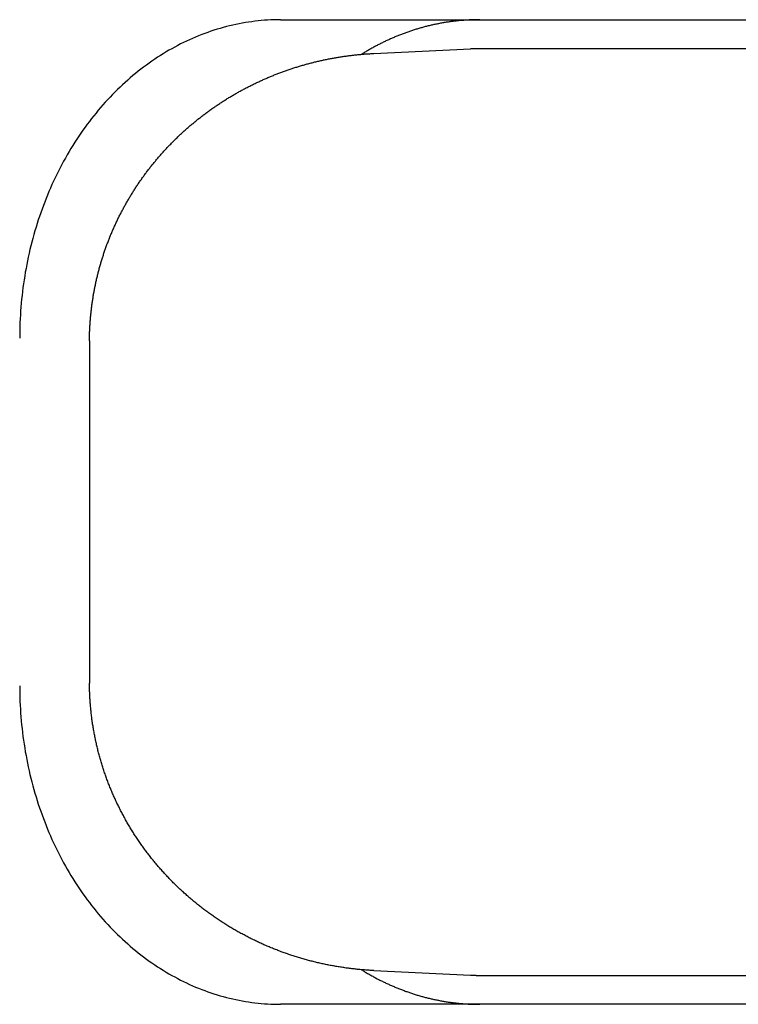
# Model space of a CAD drawing. Extents: x 668 to 3164, y 1007 to 2724.
# Tile 84 of 152: x 2932 to 2945, y 1742 to 1759. Entities that reach past the tile are written whole.
import ezdxf

# ---------------------------------------------------------------- set-up
doc = ezdxf.new("R2010")
doc.units = 0
doc.layers.add('KF_GRAVIS_12_REAR', color=7, linetype='CONTINUOUS')

# ---------------------------------------------------------------- blocks, each defined once
blk = doc.blocks.new('KF_GRAVIS_12_REAR')
at = {"layer": 'KF_GRAVIS_12_REAR'}
for p, q in [((-84.81659, -494.5), (-72.23925, -494.5)), ((-83.20442, -495.08292), (-81.53559, -495.00377)), ((-57.89272, -495), (-81.37654, -495)), ((-88.11628, -500.10799), (-88.11628, -505.89201)), ((-83.20442, -510.91708), (-81.53559, -510.99623)), ((-81.37654, -511), (-57.89272, -511)), ((-68.85672, -511.5), (-84.81659, -511.5))]:
    blk.add_line(p, q, dxfattribs=at)
for points in [[(-84.8166, -494.5, 0), (-84.8719, -494.5, 0), (-84.9272, -494.502, 0), (-84.9824, -494.504, 0), (-85.0377, -494.507, 0), (-85.0929, -494.51, 0), (-85.148, -494.515, 0), (-85.2031, -494.52, 0), (-85.2582, -494.526, 0), (-85.3132, -494.534, 0), (-85.3681, -494.541, 0), (-85.4229, -494.55, 0), (-85.4777, -494.56, 0), (-85.5323, -494.57, 0), (-85.5868, -494.581, 0), (-85.6412, -494.593, 0), (-85.6955, -494.606, 0), (-85.7497, -494.619, 0), (-85.8037, -494.634, 0), (-85.8576, -494.649, 0), (-85.9113, -494.665, 0), (-85.9648, -494.682, 0), (-86.0182, -494.699, 0), (-86.0714, -494.718, 0), (-86.1244, -494.737, 0), (-86.1772, -494.757, 0), (-86.2298, -494.778, 0), (-86.2822, -494.799, 0), (-86.3344, -494.822, 0), (-86.3863, -494.845, 0), (-86.438, -494.869, 0), (-86.4895, -494.893, 0), (-86.5407, -494.919, 0), (-86.5917, -494.945, 0), (-86.6423, -494.972, 0), (-86.6927, -495, 0), (-86.7429, -495.028, 0), (-86.7927, -495.057, 0), (-86.8422, -495.087, 0), (-86.8915, -495.118, 0), (-86.9404, -495.149, 0), (-86.989, -495.182, 0), (-87.0373, -495.215, 0), (-87.0852, -495.248, 0), (-87.1328, -495.282, 0), (-87.18, -495.318, 0), (-87.2269, -495.353, 0), (-87.2735, -495.39, 0), (-87.3196, -495.427, 0), (-87.3654, -495.465, 0), (-87.4108, -495.503, 0), (-87.4558, -495.542, 0), (-87.5004, -495.582, 0), (-87.5446, -495.623, 0), (-87.5884, -495.664, 0), (-87.6318, -495.706, 0), (-87.6747, -495.748, 0), (-87.7173, -495.792, 0), (-87.7594, -495.835, 0), (-87.801, -495.88, 0), (-87.8422, -495.925, 0), (-87.8829, -495.97, 0), (-87.9232, -496.017, 0), (-87.963, -496.063, 0), (-88.0023, -496.111, 0), (-88.0412, -496.159, 0), (-88.0796, -496.208, 0), (-88.1174, -496.257, 0), (-88.1548, -496.306, 0), (-88.1917, -496.357, 0), (-88.2281, -496.408, 0), (-88.2639, -496.459, 0), (-88.2993, -496.511, 0), (-88.3341, -496.563, 0), (-88.3684, -496.616, 0), (-88.4021, -496.67, 0), (-88.4353, -496.724, 0), (-88.468, -496.778, 0), (-88.5001, -496.833, 0), (-88.5316, -496.888, 0), (-88.5626, -496.944, 0), (-88.5931, -497.001, 0), (-88.6229, -497.058, 0), (-88.6522, -497.115, 0), (-88.6809, -497.172, 0), (-88.7091, -497.231, 0), (-88.7366, -497.289, 0), (-88.7636, -497.348, 0), (-88.7899, -497.407, 0), (-88.8157, -497.467, 0), (-88.8409, -497.527, 0), (-88.8654, -497.588, 0), (-88.8894, -497.648, 0), (-88.9127, -497.71, 0), (-88.9354, -497.771, 0), (-88.9575, -497.833, 0), (-88.979, -497.895, 0), (-88.9998, -497.958, 0), (-89.02, -498.021, 0), (-89.0396, -498.084, 0), (-89.0586, -498.147, 0), (-89.0769, -498.211, 0), (-89.0945, -498.275, 0), (-89.1116, -498.339, 0), (-89.1279, -498.403, 0), (-89.1437, -498.468, 0), (-89.1587, -498.533, 0), (-89.1731, -498.598, 0), (-89.1869, -498.664, 0), (-89.2, -498.729, 0), (-89.2125, -498.795, 0), (-89.2242, -498.861, 0), (-89.2354, -498.927, 0), (-89.2458, -498.993, 0), (-89.2556, -499.06, 0), (-89.2647, -499.126, 0), (-89.2732, -499.193, 0), (-89.2809, -499.26, 0), (-89.288, -499.327, 0), (-89.2945, -499.394, 0), (-89.3002, -499.461, 0), (-89.3053, -499.528, 0), (-89.3097, -499.595, 0), (-89.3135, -499.663, 0), (-89.3165, -499.73, 0), (-89.3189, -499.798, 0), (-89.3206, -499.865, 0), (-89.3216, -499.933, 0), (-89.3219, -500, 0)], [(-81.3751, -494.5, 0), (-81.3917, -494.5, 0), (-81.4082, -494.5, 0), (-81.4248, -494.5, 0), (-81.4414, -494.501, 0), (-81.4579, -494.501, 0), (-81.4745, -494.501, 0), (-81.491, -494.502, 0), (-81.5076, -494.502, 0), (-81.5241, -494.503, 0), (-81.5407, -494.504, 0), (-81.5572, -494.504, 0), (-81.5737, -494.505, 0), (-81.5903, -494.506, 0), (-81.6068, -494.507, 0), (-81.6233, -494.508, 0), (-81.6399, -494.51, 0), (-81.6564, -494.511, 0), (-81.6729, -494.512, 0), (-81.6894, -494.513, 0), (-81.7059, -494.515, 0), (-81.7225, -494.516, 0), (-81.739, -494.518, 0), (-81.7555, -494.52, 0), (-81.772, -494.521, 0), (-81.7884, -494.523, 0), (-81.8049, -494.525, 0), (-81.8214, -494.527, 0), (-81.8379, -494.529, 0), (-81.8543, -494.531, 0), (-81.8708, -494.533, 0), (-81.8872, -494.536, 0), (-81.9037, -494.538, 0), (-81.9201, -494.54, 0), (-81.9366, -494.543, 0), (-81.953, -494.545, 0), (-81.9694, -494.548, 0), (-81.9858, -494.551, 0), (-82.0022, -494.554, 0), (-82.0186, -494.556, 0), (-82.035, -494.559, 0), (-82.0513, -494.562, 0), (-82.0677, -494.565, 0), (-82.0841, -494.569, 0), (-82.1004, -494.572, 0), (-82.1167, -494.575, 0), (-82.1331, -494.578, 0), (-82.1494, -494.582, 0), (-82.1657, -494.585, 0), (-82.182, -494.589, 0), (-82.1983, -494.593, 0), (-82.2145, -494.596, 0), (-82.2308, -494.6, 0), (-82.247, -494.604, 0), (-82.2633, -494.608, 0), (-82.2795, -494.612, 0), (-82.2957, -494.616, 0), (-82.3119, -494.62, 0), (-82.3281, -494.624, 0), (-82.3443, -494.629, 0), (-82.3604, -494.633, 0), (-82.3766, -494.638, 0), (-82.3927, -494.642, 0), (-82.4088, -494.647, 0), (-82.4249, -494.651, 0), (-82.441, -494.656, 0), (-82.4571, -494.661, 0), (-82.4732, -494.666, 0), (-82.4892, -494.671, 0), (-82.5053, -494.676, 0), (-82.5213, -494.681, 0), (-82.5373, -494.686, 0), (-82.5533, -494.691, 0), (-82.5692, -494.697, 0), (-82.5852, -494.702, 0), (-82.6011, -494.708, 0), (-82.6171, -494.713, 0), (-82.633, -494.719, 0), (-82.6489, -494.724, 0), (-82.6647, -494.73, 0), (-82.6806, -494.736, 0), (-82.6964, -494.742, 0), (-82.7122, -494.748, 0), (-82.728, -494.754, 0), (-82.7438, -494.76, 0), (-82.7596, -494.766, 0), (-82.7753, -494.772, 0), (-82.791, -494.779, 0), (-82.8068, -494.785, 0), (-82.8224, -494.792, 0), (-82.8381, -494.798, 0), (-82.8538, -494.805, 0), (-82.8694, -494.811, 0), (-82.885, -494.818, 0), (-82.9006, -494.825, 0), (-82.9162, -494.832, 0), (-82.9317, -494.839, 0), (-82.9472, -494.846, 0), (-82.9627, -494.853, 0), (-82.9782, -494.86, 0), (-82.9937, -494.867, 0), (-83.0091, -494.874, 0), (-83.0245, -494.882, 0), (-83.0399, -494.889, 0), (-83.0553, -494.897, 0), (-83.0706, -494.904, 0), (-83.086, -494.912, 0), (-83.1013, -494.92, 0), (-83.1166, -494.927, 0), (-83.1318, -494.935, 0), (-83.147, -494.943, 0), (-83.1623, -494.951, 0), (-83.1774, -494.959, 0), (-83.1926, -494.967, 0), (-83.2077, -494.976, 0), (-83.2229, -494.984, 0), (-83.2379, -494.992, 0), (-83.253, -495.001, 0), (-83.268, -495.009, 0), (-83.283, -495.018, 0), (-83.298, -495.026, 0), (-83.313, -495.035, 0), (-83.3279, -495.043, 0), (-83.3428, -495.052, 0), (-83.3577, -495.061, 0), (-83.3726, -495.07, 0), (-83.3874, -495.079, 0), (-83.4022, -495.088, 0), (-83.417, -495.097, 0)], [(-81.3765, -495, 0), (-81.3778, -495, 0), (-81.379, -495, 0), (-81.3803, -495, 0), (-81.3815, -495, 0), (-81.3828, -495, 0), (-81.384, -495, 0), (-81.3852, -495, 0), (-81.3865, -495, 0), (-81.3877, -495, 0), (-81.389, -495, 0), (-81.3902, -495, 0), (-81.3915, -495, 0), (-81.3927, -495, 0), (-81.3939, -495, 0), (-81.3952, -495, 0), (-81.3964, -495, 0), (-81.3977, -495, 0), (-81.3989, -495, 0), (-81.4002, -495, 0), (-81.4014, -495, 0), (-81.4026, -495, 0), (-81.4039, -495, 0), (-81.4051, -495, 0), (-81.4064, -495, 0), (-81.4076, -495, 0), (-81.4089, -495, 0), (-81.4101, -495, 0), (-81.4113, -495, 0), (-81.4126, -495, 0), (-81.4138, -495, 0), (-81.4151, -495, 0), (-81.4163, -495, 0), (-81.4176, -495, 0), (-81.4188, -495, 0), (-81.42, -495, 0), (-81.4213, -495, 0), (-81.4225, -495, 0), (-81.4238, -495, 0), (-81.425, -495, 0), (-81.4263, -495, 0), (-81.4275, -495, 0), (-81.4287, -495, 0), (-81.43, -495, 0), (-81.4312, -495, 0), (-81.4325, -495, 0), (-81.4337, -495, 0), (-81.435, -495.001, 0), (-81.4362, -495.001, 0), (-81.4374, -495.001, 0), (-81.4387, -495.001, 0), (-81.4399, -495.001, 0), (-81.4412, -495.001, 0), (-81.4424, -495.001, 0), (-81.4437, -495.001, 0), (-81.4449, -495.001, 0), (-81.4461, -495.001, 0), (-81.4474, -495.001, 0), (-81.4486, -495.001, 0), (-81.4499, -495.001, 0), (-81.4511, -495.001, 0), (-81.4524, -495.001, 0), (-81.4536, -495.001, 0), (-81.4548, -495.001, 0), (-81.4561, -495.001, 0), (-81.4573, -495.001, 0), (-81.4586, -495.001, 0), (-81.4598, -495.001, 0), (-81.461, -495.001, 0), (-81.4623, -495.001, 0), (-81.4635, -495.001, 0), (-81.4648, -495.001, 0), (-81.466, -495.001, 0), (-81.4673, -495.001, 0), (-81.4685, -495.001, 0), (-81.4697, -495.001, 0), (-81.471, -495.001, 0), (-81.4722, -495.001, 0), (-81.4735, -495.001, 0), (-81.4747, -495.001, 0), (-81.476, -495.001, 0), (-81.4772, -495.002, 0), (-81.4784, -495.002, 0), (-81.4797, -495.002, 0), (-81.4809, -495.002, 0), (-81.4822, -495.002, 0), (-81.4834, -495.002, 0), (-81.4847, -495.002, 0), (-81.4859, -495.002, 0), (-81.4871, -495.002, 0), (-81.4884, -495.002, 0), (-81.4896, -495.002, 0), (-81.4909, -495.002, 0), (-81.4921, -495.002, 0), (-81.4934, -495.002, 0), (-81.4946, -495.002, 0), (-81.4958, -495.002, 0), (-81.4971, -495.002, 0), (-81.4983, -495.002, 0), (-81.4996, -495.002, 0), (-81.5008, -495.002, 0), (-81.5021, -495.002, 0), (-81.5033, -495.002, 0), (-81.5045, -495.002, 0), (-81.5058, -495.002, 0), (-81.507, -495.003, 0), (-81.5083, -495.003, 0), (-81.5095, -495.003, 0), (-81.5107, -495.003, 0), (-81.512, -495.003, 0), (-81.5132, -495.003, 0), (-81.5145, -495.003, 0), (-81.5157, -495.003, 0), (-81.517, -495.003, 0), (-81.5182, -495.003, 0), (-81.5194, -495.003, 0), (-81.5207, -495.003, 0), (-81.5219, -495.003, 0), (-81.5232, -495.003, 0), (-81.5244, -495.003, 0), (-81.5257, -495.003, 0), (-81.5269, -495.003, 0), (-81.5281, -495.003, 0), (-81.5294, -495.003, 0), (-81.5306, -495.004, 0), (-81.5319, -495.004, 0), (-81.5331, -495.004, 0), (-81.5343, -495.004, 0), (-81.5356, -495.004, 0)], [(-88.1161, -500.044, 0), (-88.116, -500.027, 0), (-88.1158, -500.009, 0), (-88.1156, -499.992, 0), (-88.1153, -499.975, 0), (-88.1149, -499.958, 0), (-88.1145, -499.94, 0), (-88.114, -499.923, 0), (-88.1135, -499.906, 0), (-88.1128, -499.888, 0), (-88.1122, -499.871, 0), (-88.1114, -499.854, 0), (-88.1106, -499.836, 0), (-88.1098, -499.819, 0), (-88.1088, -499.802, 0), (-88.1078, -499.785, 0), (-88.1068, -499.767, 0), (-88.1057, -499.75, 0), (-88.1045, -499.733, 0), (-88.1033, -499.715, 0), (-88.102, -499.698, 0), (-88.1006, -499.681, 0), (-88.0992, -499.664, 0), (-88.0977, -499.646, 0), (-88.0962, -499.629, 0), (-88.0946, -499.612, 0), (-88.0929, -499.595, 0), (-88.0912, -499.577, 0), (-88.0894, -499.56, 0), (-88.0875, -499.543, 0), (-88.0856, -499.526, 0), (-88.0836, -499.509, 0), (-88.0816, -499.491, 0), (-88.0795, -499.474, 0), (-88.0773, -499.457, 0), (-88.0751, -499.44, 0), (-88.0728, -499.423, 0), (-88.0705, -499.405, 0), (-88.0681, -499.388, 0), (-88.0656, -499.371, 0), (-88.0631, -499.354, 0), (-88.0605, -499.337, 0), (-88.0578, -499.32, 0), (-88.0551, -499.303, 0), (-88.0524, -499.286, 0), (-88.0495, -499.269, 0), (-88.0466, -499.251, 0), (-88.0437, -499.234, 0), (-88.0407, -499.217, 0), (-88.0376, -499.2, 0), (-88.0345, -499.183, 0), (-88.0313, -499.166, 0), (-88.028, -499.149, 0), (-88.0247, -499.132, 0), (-88.0213, -499.115, 0), (-88.0179, -499.098, 0), (-88.0144, -499.081, 0), (-88.0108, -499.064, 0), (-88.0072, -499.047, 0), (-88.0036, -499.031, 0), (-87.9998, -499.014, 0), (-87.996, -498.997, 0), (-87.9922, -498.98, 0), (-87.9882, -498.963, 0), (-87.9843, -498.946, 0), (-87.9802, -498.929, 0), (-87.9761, -498.913, 0), (-87.972, -498.896, 0), (-87.9678, -498.879, 0), (-87.9635, -498.862, 0), (-87.9592, -498.845, 0), (-87.9548, -498.829, 0), (-87.9503, -498.812, 0), (-87.9458, -498.795, 0), (-87.9412, -498.779, 0), (-87.9366, -498.762, 0), (-87.9319, -498.745, 0), (-87.9271, -498.729, 0), (-87.9223, -498.712, 0), (-87.9175, -498.695, 0), (-87.9125, -498.679, 0), (-87.9075, -498.662, 0), (-87.9025, -498.646, 0), (-87.8974, -498.629, 0), (-87.8922, -498.613, 0), (-87.887, -498.596, 0), (-87.8817, -498.58, 0), (-87.8764, -498.563, 0), (-87.871, -498.547, 0), (-87.8655, -498.53, 0), (-87.86, -498.514, 0), (-87.8544, -498.498, 0), (-87.8488, -498.481, 0), (-87.8431, -498.465, 0), (-87.8373, -498.449, 0), (-87.8315, -498.432, 0), (-87.8257, -498.416, 0), (-87.8197, -498.4, 0), (-87.8138, -498.383, 0), (-87.8077, -498.367, 0), (-87.8016, -498.351, 0), (-87.7955, -498.335, 0), (-87.7893, -498.319, 0), (-87.783, -498.303, 0), (-87.7767, -498.287, 0), (-87.7703, -498.27, 0), (-87.7638, -498.254, 0), (-87.7573, -498.238, 0), (-87.7508, -498.222, 0), (-87.7442, -498.206, 0), (-87.7375, -498.19, 0), (-87.7308, -498.175, 0), (-87.724, -498.159, 0), (-87.7172, -498.143, 0), (-87.7103, -498.127, 0), (-87.7034, -498.111, 0), (-87.6964, -498.095, 0), (-87.6893, -498.079, 0), (-87.6822, -498.064, 0), (-87.675, -498.048, 0), (-87.6678, -498.032, 0), (-87.6605, -498.017, 0), (-87.6532, -498.001, 0), (-87.6458, -497.985, 0), (-87.6384, -497.97, 0), (-87.6309, -497.954, 0), (-87.6233, -497.939, 0), (-87.6157, -497.923, 0), (-87.6081, -497.908, 0), (-87.6004, -497.892, 0), (-87.5926, -497.877, 0), (-87.5848, -497.861, 0), (-87.5769, -497.846, 0), (-87.569, -497.831, 0), (-87.561, -497.815, 0), (-87.553, -497.8, 0), (-87.5449, -497.785, 0), (-87.5368, -497.769, 0), (-87.5286, -497.754, 0), (-87.5203, -497.739, 0), (-87.512, -497.724, 0), (-87.5037, -497.709, 0), (-87.4953, -497.694, 0), (-87.4868, -497.679, 0), (-87.4783, -497.664, 0), (-87.4698, -497.649, 0), (-87.4611, -497.634, 0), (-87.4525, -497.619, 0), (-87.4438, -497.604, 0), (-87.435, -497.589, 0), (-87.4262, -497.574, 0), (-87.4173, -497.559, 0), (-87.4084, -497.544, 0), (-87.3994, -497.53, 0), (-87.3904, -497.515, 0), (-87.3813, -497.5, 0), (-87.3722, -497.486, 0), (-87.3631, -497.471, 0), (-87.3538, -497.456, 0), (-87.3446, -497.442, 0), (-87.3352, -497.427, 0), (-87.3259, -497.413, 0), (-87.3164, -497.398, 0), (-87.307, -497.384, 0), (-87.2974, -497.369, 0), (-87.2879, -497.355, 0), (-87.2782, -497.341, 0), (-87.2686, -497.326, 0), (-87.2588, -497.312, 0), (-87.2491, -497.298, 0), (-87.2392, -497.284, 0), (-87.2294, -497.27, 0), (-87.2195, -497.256, 0), (-87.2095, -497.241, 0), (-87.1995, -497.227, 0), (-87.1894, -497.213, 0), (-87.1793, -497.199, 0), (-87.1691, -497.185, 0), (-87.1589, -497.172, 0), (-87.1487, -497.158, 0), (-87.1384, -497.144, 0), (-87.128, -497.13, 0), (-87.1176, -497.116, 0), (-87.1072, -497.103, 0), (-87.0967, -497.089, 0), (-87.0861, -497.075, 0), (-87.0756, -497.062, 0), (-87.0649, -497.048, 0), (-87.0542, -497.035, 0), (-87.0435, -497.021, 0), (-87.0327, -497.008, 0), (-87.0219, -496.994, 0), (-87.0111, -496.981, 0), (-87.0001, -496.967, 0), (-86.9892, -496.954, 0), (-86.9782, -496.941, 0), (-86.9671, -496.928, 0), (-86.9561, -496.914, 0), (-86.9449, -496.901, 0), (-86.9337, -496.888, 0), (-86.9225, -496.875, 0), (-86.9112, -496.862, 0), (-86.8999, -496.849, 0), (-86.8886, -496.836, 0), (-86.8772, -496.823, 0), (-86.8657, -496.81, 0), (-86.8542, -496.797, 0), (-86.8427, -496.785, 0), (-86.8311, -496.772, 0), (-86.8195, -496.759, 0), (-86.8078, -496.746, 0), (-86.7961, -496.734, 0), (-86.7844, -496.721, 0), (-86.7726, -496.709, 0), (-86.7608, -496.696, 0), (-86.7489, -496.684, 0), (-86.737, -496.671, 0), (-86.725, -496.659, 0), (-86.713, -496.646, 0), (-86.701, -496.634, 0), (-86.6889, -496.622, 0), (-86.6768, -496.61, 0), (-86.6646, -496.597, 0), (-86.6524, -496.585, 0), (-86.6402, -496.573, 0), (-86.6279, -496.561, 0), (-86.6156, -496.549, 0), (-86.6032, -496.537, 0), (-86.5908, -496.525, 0), (-86.5783, -496.513, 0), (-86.5658, -496.501, 0), (-86.5533, -496.49, 0), (-86.5408, -496.478, 0), (-86.5282, -496.466, 0), (-86.5155, -496.454, 0), (-86.5028, -496.443, 0), (-86.4901, -496.431, 0), (-86.4773, -496.42, 0), (-86.4645, -496.408, 0), (-86.4517, -496.397, 0), (-86.4388, -496.385, 0), (-86.4259, -496.374, 0), (-86.413, -496.362, 0), (-86.4, -496.351, 0), (-86.387, -496.34, 0), (-86.3739, -496.329, 0), (-86.3608, -496.317, 0), (-86.3476, -496.306, 0), (-86.3345, -496.295, 0), (-86.3213, -496.284, 0), (-86.308, -496.273, 0), (-86.2947, -496.262, 0), (-86.2814, -496.251, 0), (-86.268, -496.241, 0), (-86.2547, -496.23, 0), (-86.2412, -496.219, 0), (-86.2278, -496.208, 0), (-86.2143, -496.198, 0), (-86.2007, -496.187, 0), (-86.1872, -496.176, 0), (-86.1735, -496.166, 0), (-86.1599, -496.155, 0), (-86.1462, -496.145, 0), (-86.1325, -496.135, 0), (-86.1188, -496.124, 0), (-86.105, -496.114, 0), (-86.0912, -496.104, 0), (-86.0773, -496.094, 0), (-86.0635, -496.083, 0), (-86.0495, -496.073, 0), (-86.0356, -496.063, 0), (-86.0216, -496.053, 0), (-86.0076, -496.043, 0), (-85.9936, -496.033, 0), (-85.9795, -496.024, 0), (-85.9654, -496.014, 0), (-85.9512, -496.004, 0), (-85.9371, -495.994, 0), (-85.9228, -495.985, 0), (-85.9086, -495.975, 0), (-85.8943, -495.965, 0), (-85.88, -495.956, 0), (-85.8657, -495.946, 0), (-85.8513, -495.937, 0), (-85.8369, -495.927, 0), (-85.8225, -495.918, 0), (-85.8081, -495.909, 0), (-85.7936, -495.9, 0), (-85.7791, -495.89, 0), (-85.7645, -495.881, 0), (-85.7499, -495.872, 0), (-85.7353, -495.863, 0), (-85.7207, -495.854, 0), (-85.706, -495.845, 0), (-85.6913, -495.836, 0), (-85.6766, -495.827, 0), (-85.6619, -495.819, 0), (-85.6471, -495.81, 0), (-85.6323, -495.801, 0), (-85.6174, -495.792, 0), (-85.6026, -495.784, 0), (-85.5877, -495.775, 0), (-85.5728, -495.767, 0), (-85.5578, -495.758, 0), (-85.5428, -495.75, 0), (-85.5278, -495.741, 0), (-85.5128, -495.733, 0), (-85.4977, -495.725, 0), (-85.4827, -495.717, 0), (-85.4675, -495.708, 0), (-85.4524, -495.7, 0), (-85.4372, -495.692, 0), (-85.4221, -495.684, 0), (-85.4068, -495.676, 0), (-85.3916, -495.668, 0), (-85.3763, -495.661, 0), (-85.361, -495.653, 0), (-85.3457, -495.645, 0), (-85.3304, -495.637, 0), (-85.315, -495.63, 0), (-85.2996, -495.622, 0), (-85.2842, -495.614, 0), (-85.2688, -495.607, 0), (-85.2533, -495.599, 0), (-85.2378, -495.592, 0), (-85.2223, -495.585, 0), (-85.2068, -495.577, 0), (-85.1912, -495.57, 0), (-85.1756, -495.563, 0), (-85.16, -495.556, 0), (-85.1444, -495.549, 0), (-85.1287, -495.542, 0), (-85.113, -495.534, 0), (-85.0973, -495.528, 0), (-85.0816, -495.521, 0), (-85.0659, -495.514, 0), (-85.0501, -495.507, 0), (-85.0343, -495.5, 0), (-85.0185, -495.494, 0), (-85.0027, -495.487, 0), (-84.9868, -495.48, 0), (-84.971, -495.474, 0), (-84.9551, -495.467, 0), (-84.9392, -495.461, 0), (-84.9232, -495.454, 0), (-84.9073, -495.448, 0), (-84.8913, -495.442, 0), (-84.8753, -495.436, 0), (-84.8593, -495.429, 0), (-84.8433, -495.423, 0), (-84.8272, -495.417, 0), (-84.8111, -495.411, 0), (-84.7951, -495.405, 0), (-84.7789, -495.399, 0), (-84.7628, -495.394, 0), (-84.7467, -495.388, 0), (-84.7305, -495.382, 0), (-84.7143, -495.376, 0), (-84.6981, -495.371, 0), (-84.6819, -495.365, 0), (-84.6656, -495.359, 0), (-84.6494, -495.354, 0), (-84.6331, -495.349, 0), (-84.6168, -495.343, 0), (-84.6005, -495.338, 0), (-84.5842, -495.333, 0), (-84.5678, -495.327, 0), (-84.5515, -495.322, 0), (-84.5351, -495.317, 0), (-84.5187, -495.312, 0), (-84.5023, -495.307, 0), (-84.4859, -495.302, 0), (-84.4695, -495.297, 0), (-84.453, -495.292, 0), (-84.4365, -495.287, 0), (-84.42, -495.283, 0), (-84.4035, -495.278, 0), (-84.387, -495.273, 0), (-84.3705, -495.269, 0), (-84.354, -495.264, 0), (-84.3374, -495.26, 0), (-84.3208, -495.255, 0), (-84.3042, -495.251, 0), (-84.2876, -495.247, 0), (-84.271, -495.242, 0), (-84.2544, -495.238, 0), (-84.2377, -495.234, 0), (-84.2211, -495.23, 0), (-84.2044, -495.226, 0), (-84.1877, -495.222, 0), (-84.1711, -495.218, 0), (-84.1544, -495.214, 0), (-84.1376, -495.21, 0), (-84.1209, -495.206, 0), (-84.1042, -495.203, 0), (-84.0874, -495.199, 0), (-84.0706, -495.195, 0), (-84.0539, -495.192, 0), (-84.0371, -495.188, 0), (-84.0203, -495.185, 0), (-84.0035, -495.182, 0), (-83.9867, -495.178, 0), (-83.9698, -495.175, 0), (-83.953, -495.172, 0), (-83.9361, -495.168, 0), (-83.9193, -495.165, 0), (-83.9024, -495.162, 0), (-83.8855, -495.159, 0), (-83.8686, -495.156, 0), (-83.8517, -495.153, 0), (-83.8348, -495.15, 0), (-83.8179, -495.148, 0), (-83.801, -495.145, 0), (-83.7841, -495.142, 0), (-83.7671, -495.14, 0), (-83.7502, -495.137, 0), (-83.7332, -495.134, 0), (-83.7162, -495.132, 0), (-83.6993, -495.13, 0), (-83.6823, -495.127, 0), (-83.6653, -495.125, 0), (-83.6483, -495.123, 0), (-83.6313, -495.12, 0), (-83.6143, -495.118, 0), (-83.5973, -495.116, 0), (-83.5802, -495.114, 0), (-83.5632, -495.112, 0), (-83.5462, -495.11, 0), (-83.5291, -495.108, 0), (-83.5121, -495.106, 0), (-83.495, -495.105, 0), (-83.478, -495.103, 0), (-83.4609, -495.101, 0), (-83.4438, -495.1, 0), (-83.4268, -495.098, 0), (-83.4097, -495.097, 0), (-83.3926, -495.095, 0), (-83.3755, -495.094, 0), (-83.3584, -495.092, 0), (-83.3413, -495.091, 0), (-83.3242, -495.09, 0), (-83.3071, -495.089, 0), (-83.29, -495.088, 0), (-83.2729, -495.087, 0), (-83.2558, -495.086, 0), (-83.2387, -495.085, 0), (-83.2215, -495.084, 0), (-83.2044, -495.083, 0)], [(-88.1161, -500.044, 0), (-88.1161, -500.045, 0), (-88.1161, -500.045, 0), (-88.1161, -500.046, 0), (-88.1161, -500.046, 0), (-88.1161, -500.047, 0), (-88.1161, -500.047, 0), (-88.1161, -500.048, 0), (-88.1161, -500.048, 0), (-88.1161, -500.049, 0), (-88.1161, -500.049, 0), (-88.1162, -500.05, 0), (-88.1162, -500.05, 0), (-88.1162, -500.051, 0), (-88.1162, -500.051, 0), (-88.1162, -500.052, 0), (-88.1162, -500.052, 0), (-88.1162, -500.053, 0), (-88.1162, -500.053, 0), (-88.1162, -500.054, 0), (-88.1162, -500.054, 0), (-88.1162, -500.055, 0), (-88.1162, -500.055, 0), (-88.1162, -500.056, 0), (-88.1162, -500.056, 0), (-88.1162, -500.057, 0), (-88.1162, -500.057, 0), (-88.1162, -500.058, 0), (-88.1162, -500.058, 0), (-88.1162, -500.059, 0), (-88.1162, -500.059, 0), (-88.1162, -500.06, 0), (-88.1162, -500.06, 0), (-88.1162, -500.061, 0), (-88.1162, -500.061, 0), (-88.1162, -500.062, 0), (-88.1162, -500.062, 0), (-88.1162, -500.063, 0), (-88.1162, -500.063, 0), (-88.1162, -500.064, 0), (-88.1162, -500.064, 0), (-88.1162, -500.065, 0), (-88.1162, -500.065, 0), (-88.1162, -500.066, 0), (-88.1162, -500.066, 0), (-88.1162, -500.067, 0), (-88.1162, -500.067, 0), (-88.1162, -500.068, 0), (-88.1162, -500.068, 0), (-88.1162, -500.069, 0), (-88.1162, -500.069, 0), (-88.1162, -500.07, 0), (-88.1162, -500.07, 0), (-88.1162, -500.071, 0), (-88.1162, -500.071, 0), (-88.1162, -500.072, 0), (-88.1162, -500.072, 0), (-88.1162, -500.073, 0), (-88.1162, -500.073, 0), (-88.1162, -500.074, 0), (-88.1162, -500.074, 0), (-88.1162, -500.075, 0), (-88.1162, -500.075, 0), (-88.1162, -500.076, 0), (-88.1162, -500.076, 0), (-88.1162, -500.077, 0), (-88.1162, -500.077, 0), (-88.1162, -500.078, 0), (-88.1162, -500.078, 0), (-88.1162, -500.079, 0), (-88.1162, -500.079, 0), (-88.1162, -500.08, 0), (-88.1163, -500.08, 0), (-88.1163, -500.081, 0), (-88.1163, -500.081, 0), (-88.1163, -500.082, 0), (-88.1163, -500.082, 0), (-88.1163, -500.083, 0), (-88.1163, -500.083, 0), (-88.1163, -500.084, 0), (-88.1163, -500.084, 0), (-88.1163, -500.085, 0), (-88.1163, -500.085, 0), (-88.1163, -500.086, 0), (-88.1163, -500.086, 0), (-88.1163, -500.087, 0), (-88.1163, -500.087, 0), (-88.1163, -500.088, 0), (-88.1163, -500.088, 0), (-88.1163, -500.089, 0), (-88.1163, -500.089, 0), (-88.1163, -500.09, 0), (-88.1163, -500.09, 0), (-88.1163, -500.091, 0), (-88.1163, -500.091, 0), (-88.1163, -500.092, 0), (-88.1163, -500.092, 0), (-88.1163, -500.093, 0), (-88.1163, -500.093, 0), (-88.1163, -500.094, 0), (-88.1163, -500.094, 0), (-88.1163, -500.095, 0), (-88.1163, -500.095, 0), (-88.1163, -500.096, 0), (-88.1163, -500.096, 0), (-88.1163, -500.097, 0), (-88.1163, -500.097, 0), (-88.1163, -500.098, 0), (-88.1163, -500.098, 0), (-88.1163, -500.099, 0), (-88.1163, -500.099, 0), (-88.1163, -500.1, 0), (-88.1163, -500.1, 0), (-88.1163, -500.101, 0), (-88.1163, -500.101, 0), (-88.1163, -500.102, 0), (-88.1163, -500.102, 0), (-88.1163, -500.103, 0), (-88.1163, -500.103, 0), (-88.1163, -500.104, 0), (-88.1163, -500.104, 0), (-88.1163, -500.105, 0), (-88.1163, -500.105, 0), (-88.1163, -500.105, 0), (-88.1163, -500.106, 0), (-88.1163, -500.106, 0), (-88.1163, -500.107, 0), (-88.1163, -500.107, 0), (-88.1163, -500.108, 0)], [(-88.1163, -505.892, 0), (-88.1163, -505.893, 0), (-88.1163, -505.893, 0), (-88.1163, -505.894, 0), (-88.1163, -505.894, 0), (-88.1163, -505.895, 0), (-88.1163, -505.895, 0), (-88.1163, -505.895, 0), (-88.1163, -505.896, 0), (-88.1163, -505.896, 0), (-88.1163, -505.897, 0), (-88.1163, -505.897, 0), (-88.1163, -505.898, 0), (-88.1163, -505.898, 0), (-88.1163, -505.899, 0), (-88.1163, -505.899, 0), (-88.1163, -505.9, 0), (-88.1163, -505.9, 0), (-88.1163, -505.901, 0), (-88.1163, -505.901, 0), (-88.1163, -505.902, 0), (-88.1163, -505.902, 0), (-88.1163, -505.903, 0), (-88.1163, -505.903, 0), (-88.1163, -505.904, 0), (-88.1163, -505.904, 0), (-88.1163, -505.905, 0), (-88.1163, -505.905, 0), (-88.1163, -505.906, 0), (-88.1163, -505.906, 0), (-88.1163, -505.907, 0), (-88.1163, -505.907, 0), (-88.1163, -505.908, 0), (-88.1163, -505.908, 0), (-88.1163, -505.909, 0), (-88.1163, -505.909, 0), (-88.1163, -505.91, 0), (-88.1163, -505.91, 0), (-88.1163, -505.911, 0), (-88.1163, -505.911, 0), (-88.1163, -505.912, 0), (-88.1163, -505.912, 0), (-88.1163, -505.913, 0), (-88.1163, -505.913, 0), (-88.1163, -505.914, 0), (-88.1163, -505.914, 0), (-88.1163, -505.915, 0), (-88.1163, -505.915, 0), (-88.1163, -505.916, 0), (-88.1163, -505.916, 0), (-88.1163, -505.917, 0), (-88.1163, -505.917, 0), (-88.1163, -505.918, 0), (-88.1163, -505.918, 0), (-88.1163, -505.919, 0), (-88.1163, -505.919, 0), (-88.1163, -505.92, 0), (-88.1162, -505.92, 0), (-88.1162, -505.921, 0), (-88.1162, -505.921, 0), (-88.1162, -505.922, 0), (-88.1162, -505.922, 0), (-88.1162, -505.923, 0), (-88.1162, -505.923, 0), (-88.1162, -505.924, 0), (-88.1162, -505.924, 0), (-88.1162, -505.925, 0), (-88.1162, -505.925, 0), (-88.1162, -505.926, 0), (-88.1162, -505.926, 0), (-88.1162, -505.927, 0), (-88.1162, -505.927, 0), (-88.1162, -505.928, 0), (-88.1162, -505.928, 0), (-88.1162, -505.929, 0), (-88.1162, -505.929, 0), (-88.1162, -505.93, 0), (-88.1162, -505.93, 0), (-88.1162, -505.931, 0), (-88.1162, -505.931, 0), (-88.1162, -505.932, 0), (-88.1162, -505.932, 0), (-88.1162, -505.933, 0), (-88.1162, -505.933, 0), (-88.1162, -505.934, 0), (-88.1162, -505.934, 0), (-88.1162, -505.935, 0), (-88.1162, -505.935, 0), (-88.1162, -505.936, 0), (-88.1162, -505.936, 0), (-88.1162, -505.937, 0), (-88.1162, -505.937, 0), (-88.1162, -505.938, 0), (-88.1162, -505.938, 0), (-88.1162, -505.939, 0), (-88.1162, -505.939, 0), (-88.1162, -505.94, 0), (-88.1162, -505.94, 0), (-88.1162, -505.941, 0), (-88.1162, -505.941, 0), (-88.1162, -505.942, 0), (-88.1162, -505.942, 0), (-88.1162, -505.943, 0), (-88.1162, -505.943, 0), (-88.1162, -505.944, 0), (-88.1162, -505.944, 0), (-88.1162, -505.945, 0), (-88.1162, -505.945, 0), (-88.1162, -505.946, 0), (-88.1162, -505.946, 0), (-88.1162, -505.947, 0), (-88.1162, -505.947, 0), (-88.1162, -505.948, 0), (-88.1162, -505.948, 0), (-88.1162, -505.949, 0), (-88.1162, -505.949, 0), (-88.1162, -505.95, 0), (-88.1162, -505.95, 0), (-88.1161, -505.951, 0), (-88.1161, -505.951, 0), (-88.1161, -505.952, 0), (-88.1161, -505.952, 0), (-88.1161, -505.953, 0), (-88.1161, -505.953, 0), (-88.1161, -505.954, 0), (-88.1161, -505.954, 0), (-88.1161, -505.955, 0), (-88.1161, -505.955, 0), (-88.1161, -505.956, 0)], [(-89.3219, -506, 0), (-89.3216, -506.067, 0), (-89.3206, -506.135, 0), (-89.3189, -506.202, 0), (-89.3165, -506.27, 0), (-89.3135, -506.337, 0), (-89.3097, -506.405, 0), (-89.3053, -506.472, 0), (-89.3002, -506.539, 0), (-89.2945, -506.606, 0), (-89.288, -506.673, 0), (-89.2809, -506.74, 0), (-89.2732, -506.807, 0), (-89.2647, -506.874, 0), (-89.2556, -506.94, 0), (-89.2458, -507.007, 0), (-89.2354, -507.073, 0), (-89.2242, -507.139, 0), (-89.2125, -507.205, 0), (-89.2, -507.271, 0), (-89.1869, -507.336, 0), (-89.1731, -507.402, 0), (-89.1587, -507.467, 0), (-89.1437, -507.532, 0), (-89.1279, -507.597, 0), (-89.1116, -507.661, 0), (-89.0945, -507.725, 0), (-89.0769, -507.789, 0), (-89.0586, -507.853, 0), (-89.0396, -507.916, 0), (-89.02, -507.979, 0), (-88.9998, -508.042, 0), (-88.979, -508.105, 0), (-88.9575, -508.167, 0), (-88.9354, -508.229, 0), (-88.9127, -508.29, 0), (-88.8894, -508.352, 0), (-88.8654, -508.412, 0), (-88.8409, -508.473, 0), (-88.8157, -508.533, 0), (-88.7899, -508.593, 0), (-88.7636, -508.652, 0), (-88.7366, -508.711, 0), (-88.7091, -508.769, 0), (-88.6809, -508.828, 0), (-88.6522, -508.885, 0), (-88.6229, -508.942, 0), (-88.5931, -508.999, 0), (-88.5626, -509.056, 0), (-88.5316, -509.112, 0), (-88.5001, -509.167, 0), (-88.468, -509.222, 0), (-88.4353, -509.276, 0), (-88.4021, -509.33, 0), (-88.3684, -509.384, 0), (-88.3341, -509.437, 0), (-88.2993, -509.489, 0), (-88.2639, -509.541, 0), (-88.2281, -509.592, 0), (-88.1917, -509.643, 0), (-88.1548, -509.694, 0), (-88.1174, -509.743, 0), (-88.0796, -509.792, 0), (-88.0412, -509.841, 0), (-88.0023, -509.889, 0), (-87.963, -509.937, 0), (-87.9232, -509.983, 0), (-87.8829, -510.03, 0), (-87.8422, -510.075, 0), (-87.801, -510.12, 0), (-87.7594, -510.165, 0), (-87.7173, -510.208, 0), (-87.6747, -510.252, 0), (-87.6318, -510.294, 0), (-87.5884, -510.336, 0), (-87.5446, -510.377, 0), (-87.5004, -510.418, 0), (-87.4558, -510.458, 0), (-87.4108, -510.497, 0), (-87.3654, -510.535, 0), (-87.3196, -510.573, 0), (-87.2735, -510.61, 0), (-87.2269, -510.647, 0), (-87.18, -510.682, 0), (-87.1328, -510.718, 0), (-87.0852, -510.752, 0), (-87.0373, -510.785, 0), (-86.989, -510.818, 0), (-86.9404, -510.851, 0), (-86.8915, -510.882, 0), (-86.8422, -510.913, 0), (-86.7927, -510.943, 0), (-86.7429, -510.972, 0), (-86.6927, -511, 0), (-86.6423, -511.028, 0), (-86.5917, -511.055, 0), (-86.5407, -511.081, 0), (-86.4895, -511.107, 0), (-86.438, -511.131, 0), (-86.3863, -511.155, 0), (-86.3344, -511.178, 0), (-86.2822, -511.201, 0), (-86.2298, -511.222, 0), (-86.1772, -511.243, 0), (-86.1244, -511.263, 0), (-86.0714, -511.282, 0), (-86.0182, -511.301, 0), (-85.9648, -511.318, 0), (-85.9113, -511.335, 0), (-85.8576, -511.351, 0), (-85.8037, -511.366, 0), (-85.7497, -511.381, 0), (-85.6955, -511.394, 0), (-85.6412, -511.407, 0), (-85.5868, -511.419, 0), (-85.5323, -511.43, 0), (-85.4777, -511.44, 0), (-85.4229, -511.45, 0), (-85.3681, -511.459, 0), (-85.3132, -511.466, 0), (-85.2582, -511.474, 0), (-85.2031, -511.48, 0), (-85.148, -511.485, 0), (-85.0929, -511.49, 0), (-85.0377, -511.493, 0), (-84.9824, -511.496, 0), (-84.9272, -511.498, 0), (-84.8719, -511.5, 0), (-84.8166, -511.5, 0)], [(-83.2044, -510.917, 0), (-83.2244, -510.916, 0), (-83.2444, -510.915, 0), (-83.2644, -510.914, 0), (-83.2843, -510.913, 0), (-83.3043, -510.911, 0), (-83.3243, -510.91, 0), (-83.3442, -510.909, 0), (-83.3642, -510.907, 0), (-83.3841, -510.906, 0), (-83.4041, -510.904, 0), (-83.424, -510.902, 0), (-83.4439, -510.9, 0), (-83.4638, -510.898, 0), (-83.4838, -510.896, 0), (-83.5037, -510.894, 0), (-83.5236, -510.892, 0), (-83.5435, -510.89, 0), (-83.5633, -510.888, 0), (-83.5832, -510.886, 0), (-83.6031, -510.883, 0), (-83.6229, -510.881, 0), (-83.6428, -510.878, 0), (-83.6626, -510.876, 0), (-83.6825, -510.873, 0), (-83.7023, -510.87, 0), (-83.7221, -510.867, 0), (-83.7419, -510.864, 0), (-83.7617, -510.861, 0), (-83.7814, -510.858, 0), (-83.8012, -510.855, 0), (-83.821, -510.852, 0), (-83.8407, -510.849, 0), (-83.8604, -510.845, 0), (-83.8801, -510.842, 0), (-83.8999, -510.838, 0), (-83.9195, -510.835, 0), (-83.9392, -510.831, 0), (-83.9589, -510.827, 0), (-83.9785, -510.823, 0), (-83.9982, -510.82, 0), (-84.0178, -510.816, 0), (-84.0374, -510.812, 0), (-84.057, -510.807, 0), (-84.0766, -510.803, 0), (-84.0961, -510.799, 0), (-84.1157, -510.795, 0), (-84.1352, -510.79, 0), (-84.1547, -510.786, 0), (-84.1742, -510.781, 0), (-84.1937, -510.777, 0), (-84.2131, -510.772, 0), (-84.2326, -510.767, 0), (-84.252, -510.762, 0), (-84.2714, -510.757, 0), (-84.2908, -510.753, 0), (-84.3102, -510.747, 0), (-84.3295, -510.742, 0), (-84.3489, -510.737, 0), (-84.3682, -510.732, 0), (-84.3875, -510.727, 0), (-84.4067, -510.721, 0), (-84.426, -510.716, 0), (-84.4452, -510.71, 0), (-84.4644, -510.704, 0), (-84.4836, -510.699, 0), (-84.5028, -510.693, 0), (-84.5219, -510.687, 0), (-84.5411, -510.681, 0), (-84.5602, -510.675, 0), (-84.5792, -510.669, 0), (-84.5983, -510.663, 0), (-84.6173, -510.657, 0), (-84.6363, -510.65, 0), (-84.6553, -510.644, 0), (-84.6743, -510.638, 0), (-84.6932, -510.631, 0), (-84.7122, -510.625, 0), (-84.731, -510.618, 0), (-84.7499, -510.611, 0), (-84.7688, -510.604, 0), (-84.7876, -510.597, 0), (-84.8064, -510.591, 0), (-84.8251, -510.584, 0), (-84.8439, -510.576, 0), (-84.8626, -510.569, 0), (-84.8812, -510.562, 0), (-84.8999, -510.555, 0), (-84.9185, -510.547, 0), (-84.9371, -510.54, 0), (-84.9557, -510.532, 0), (-84.9743, -510.525, 0), (-84.9928, -510.517, 0), (-85.0113, -510.51, 0), (-85.0297, -510.502, 0), (-85.0481, -510.494, 0), (-85.0665, -510.486, 0), (-85.0849, -510.478, 0), (-85.1033, -510.47, 0), (-85.1216, -510.462, 0), (-85.1398, -510.453, 0), (-85.1581, -510.445, 0), (-85.1763, -510.437, 0), (-85.1945, -510.428, 0), (-85.2126, -510.42, 0), (-85.2308, -510.411, 0), (-85.2488, -510.403, 0), (-85.2669, -510.394, 0), (-85.2849, -510.385, 0), (-85.3029, -510.376, 0), (-85.3209, -510.368, 0), (-85.3388, -510.359, 0), (-85.3567, -510.35, 0), (-85.3745, -510.34, 0), (-85.3924, -510.331, 0), (-85.4101, -510.322, 0), (-85.4279, -510.313, 0), (-85.4456, -510.303, 0), (-85.4633, -510.294, 0), (-85.4809, -510.284, 0), (-85.4985, -510.275, 0), (-85.5161, -510.265, 0), (-85.5336, -510.255, 0), (-85.5511, -510.246, 0), (-85.5686, -510.236, 0), (-85.586, -510.226, 0), (-85.6034, -510.216, 0), (-85.6207, -510.206, 0), (-85.638, -510.196, 0), (-85.6553, -510.185, 0), (-85.6725, -510.175, 0), (-85.6897, -510.165, 0), (-85.7069, -510.154, 0), (-85.724, -510.144, 0), (-85.7411, -510.133, 0), (-85.7581, -510.123, 0), (-85.7751, -510.112, 0), (-85.792, -510.101, 0), (-85.8089, -510.091, 0), (-85.8258, -510.08, 0), (-85.8426, -510.069, 0), (-85.8594, -510.058, 0), (-85.8761, -510.047, 0), (-85.8928, -510.036, 0), (-85.9095, -510.025, 0), (-85.9261, -510.013, 0), (-85.9427, -510.002, 0), (-85.9592, -509.991, 0), (-85.9757, -509.979, 0), (-85.9921, -509.968, 0), (-86.0085, -509.956, 0), (-86.0249, -509.944, 0), (-86.0412, -509.933, 0), (-86.0574, -509.921, 0), (-86.0736, -509.909, 0), (-86.0898, -509.897, 0), (-86.1059, -509.885, 0), (-86.122, -509.873, 0), (-86.138, -509.861, 0), (-86.154, -509.849, 0), (-86.17, -509.837, 0), (-86.1858, -509.825, 0), (-86.2017, -509.812, 0), (-86.2175, -509.8, 0), (-86.2332, -509.787, 0), (-86.2489, -509.775, 0), (-86.2646, -509.762, 0), (-86.2802, -509.75, 0), (-86.2957, -509.737, 0), (-86.3112, -509.724, 0), (-86.3266, -509.711, 0), (-86.342, -509.698, 0), (-86.3574, -509.685, 0), (-86.3727, -509.672, 0), (-86.3879, -509.659, 0), (-86.4031, -509.646, 0), (-86.4183, -509.633, 0), (-86.4334, -509.62, 0), (-86.4484, -509.606, 0), (-86.4634, -509.593, 0), (-86.4783, -509.58, 0), (-86.4932, -509.566, 0), (-86.5081, -509.553, 0), (-86.5228, -509.539, 0), (-86.5376, -509.525, 0), (-86.5522, -509.512, 0), (-86.5669, -509.498, 0), (-86.5814, -509.484, 0), (-86.5959, -509.47, 0), (-86.6104, -509.456, 0), (-86.6248, -509.442, 0), (-86.6391, -509.428, 0), (-86.6534, -509.414, 0), (-86.6677, -509.4, 0), (-86.6819, -509.385, 0), (-86.696, -509.371, 0), (-86.71, -509.357, 0), (-86.7241, -509.342, 0), (-86.738, -509.328, 0), (-86.7519, -509.313, 0), (-86.7658, -509.299, 0), (-86.7795, -509.284, 0), (-86.7933, -509.269, 0), (-86.8069, -509.255, 0), (-86.8205, -509.24, 0), (-86.8341, -509.225, 0), (-86.8476, -509.21, 0), (-86.861, -509.195, 0), (-86.8744, -509.18, 0), (-86.8877, -509.165, 0), (-86.901, -509.15, 0), (-86.9142, -509.135, 0), (-86.9273, -509.119, 0), (-86.9404, -509.104, 0), (-86.9534, -509.089, 0), (-86.9663, -509.073, 0), (-86.9792, -509.058, 0), (-86.9921, -509.042, 0), (-87.0048, -509.027, 0), (-87.0175, -509.011, 0), (-87.0302, -508.996, 0), (-87.0428, -508.98, 0), (-87.0553, -508.964, 0), (-87.0677, -508.948, 0), (-87.0801, -508.933, 0), (-87.0924, -508.917, 0), (-87.1047, -508.901, 0), (-87.1169, -508.885, 0), (-87.129, -508.869, 0), (-87.1411, -508.852, 0), (-87.1531, -508.836, 0), (-87.1651, -508.82, 0), (-87.1769, -508.804, 0), (-87.1888, -508.788, 0), (-87.2005, -508.771, 0), (-87.2122, -508.755, 0), (-87.2238, -508.738, 0), (-87.2353, -508.722, 0), (-87.2468, -508.705, 0), (-87.2582, -508.689, 0), (-87.2696, -508.672, 0), (-87.2809, -508.655, 0), (-87.2921, -508.639, 0), (-87.3032, -508.622, 0), (-87.3143, -508.605, 0), (-87.3253, -508.588, 0), (-87.3362, -508.571, 0), (-87.3471, -508.554, 0), (-87.3579, -508.537, 0), (-87.3686, -508.52, 0), (-87.3793, -508.503, 0), (-87.3899, -508.486, 0), (-87.4004, -508.469, 0), (-87.4109, -508.452, 0), (-87.4213, -508.434, 0), (-87.4316, -508.417, 0), (-87.4418, -508.4, 0), (-87.452, -508.382, 0), (-87.4621, -508.365, 0), (-87.4722, -508.347, 0), (-87.4821, -508.33, 0), (-87.492, -508.312, 0), (-87.5018, -508.295, 0), (-87.5116, -508.277, 0), (-87.5213, -508.259, 0), (-87.5309, -508.241, 0), (-87.5404, -508.224, 0), (-87.5499, -508.206, 0), (-87.5593, -508.188, 0), (-87.5686, -508.17, 0), (-87.5778, -508.152, 0), (-87.587, -508.134, 0), (-87.5961, -508.116, 0), (-87.6051, -508.098, 0), (-87.6141, -508.08, 0), (-87.623, -508.062, 0), (-87.6318, -508.044, 0), (-87.6405, -508.026, 0), (-87.6492, -508.008, 0), (-87.6578, -507.989, 0), (-87.6663, -507.971, 0), (-87.6747, -507.953, 0), (-87.6831, -507.934, 0), (-87.6913, -507.916, 0), (-87.6996, -507.898, 0), (-87.7077, -507.879, 0), (-87.7158, -507.861, 0), (-87.7237, -507.842, 0), (-87.7316, -507.823, 0), (-87.7395, -507.805, 0), (-87.7472, -507.786, 0), (-87.7549, -507.768, 0), (-87.7625, -507.749, 0), (-87.77, -507.73, 0), (-87.7775, -507.711, 0), (-87.7848, -507.693, 0), (-87.7921, -507.674, 0), (-87.7993, -507.655, 0), (-87.8065, -507.636, 0), (-87.8135, -507.617, 0), (-87.8205, -507.598, 0), (-87.8274, -507.579, 0), (-87.8342, -507.56, 0), (-87.841, -507.541, 0), (-87.8476, -507.522, 0), (-87.8542, -507.503, 0), (-87.8607, -507.484, 0), (-87.8672, -507.465, 0), (-87.8735, -507.446, 0), (-87.8798, -507.426, 0), (-87.886, -507.407, 0), (-87.8921, -507.388, 0), (-87.8981, -507.369, 0), (-87.904, -507.349, 0), (-87.9099, -507.33, 0), (-87.9157, -507.311, 0), (-87.9214, -507.291, 0), (-87.927, -507.272, 0), (-87.9325, -507.253, 0), (-87.938, -507.233, 0), (-87.9434, -507.214, 0), (-87.9487, -507.194, 0), (-87.9539, -507.175, 0), (-87.959, -507.155, 0), (-87.9641, -507.135, 0), (-87.9691, -507.116, 0), (-87.974, -507.096, 0), (-87.9788, -507.077, 0), (-87.9835, -507.057, 0), (-87.9881, -507.037, 0), (-87.9927, -507.018, 0), (-87.9972, -506.998, 0), (-88.0016, -506.978, 0), (-88.0059, -506.959, 0), (-88.0102, -506.939, 0), (-88.0143, -506.919, 0), (-88.0184, -506.899, 0), (-88.0224, -506.879, 0), (-88.0263, -506.86, 0), (-88.0301, -506.84, 0), (-88.0339, -506.82, 0), (-88.0375, -506.8, 0), (-88.0411, -506.78, 0), (-88.0446, -506.76, 0), (-88.048, -506.74, 0), (-88.0514, -506.72, 0), (-88.0546, -506.7, 0), (-88.0578, -506.68, 0), (-88.0609, -506.661, 0), (-88.0639, -506.641, 0), (-88.0668, -506.621, 0), (-88.0696, -506.601, 0), (-88.0724, -506.58, 0), (-88.0751, -506.56, 0), (-88.0777, -506.54, 0), (-88.0802, -506.52, 0), (-88.0826, -506.5, 0), (-88.0849, -506.48, 0), (-88.0872, -506.46, 0), (-88.0893, -506.44, 0), (-88.0914, -506.42, 0), (-88.0934, -506.4, 0), (-88.0953, -506.38, 0), (-88.0972, -506.36, 0), (-88.0989, -506.339, 0), (-88.1006, -506.319, 0), (-88.1022, -506.299, 0), (-88.1037, -506.279, 0), (-88.1051, -506.259, 0), (-88.1064, -506.239, 0), (-88.1077, -506.218, 0), (-88.1088, -506.198, 0), (-88.1099, -506.178, 0), (-88.1109, -506.158, 0), (-88.1118, -506.138, 0), (-88.1126, -506.118, 0), (-88.1134, -506.097, 0), (-88.114, -506.077, 0), (-88.1146, -506.057, 0), (-88.1151, -506.037, 0), (-88.1154, -506.017, 0), (-88.1158, -505.996, 0), (-88.116, -505.976, 0), (-88.1161, -505.956, 0)], [(-83.417, -510.903, 0), (-83.4022, -510.912, 0), (-83.3874, -510.921, 0), (-83.3726, -510.93, 0), (-83.3577, -510.939, 0), (-83.3428, -510.948, 0), (-83.3279, -510.957, 0), (-83.313, -510.965, 0), (-83.298, -510.974, 0), (-83.283, -510.982, 0), (-83.268, -510.991, 0), (-83.253, -510.999, 0), (-83.2379, -511.008, 0), (-83.2229, -511.016, 0), (-83.2077, -511.024, 0), (-83.1926, -511.033, 0), (-83.1774, -511.041, 0), (-83.1623, -511.049, 0), (-83.1471, -511.057, 0), (-83.1318, -511.065, 0), (-83.1166, -511.073, 0), (-83.1013, -511.08, 0), (-83.086, -511.088, 0), (-83.0706, -511.096, 0), (-83.0553, -511.103, 0), (-83.0399, -511.111, 0), (-83.0245, -511.118, 0), (-83.0091, -511.126, 0), (-82.9937, -511.133, 0), (-82.9782, -511.14, 0), (-82.9627, -511.147, 0), (-82.9472, -511.154, 0), (-82.9317, -511.161, 0), (-82.9162, -511.168, 0), (-82.9006, -511.175, 0), (-82.885, -511.182, 0), (-82.8694, -511.189, 0), (-82.8538, -511.195, 0), (-82.8381, -511.202, 0), (-82.8224, -511.208, 0), (-82.8068, -511.215, 0), (-82.7911, -511.221, 0), (-82.7753, -511.228, 0), (-82.7596, -511.234, 0), (-82.7438, -511.24, 0), (-82.728, -511.246, 0), (-82.7122, -511.252, 0), (-82.6964, -511.258, 0), (-82.6806, -511.264, 0), (-82.6647, -511.27, 0), (-82.6489, -511.276, 0), (-82.633, -511.281, 0), (-82.6171, -511.287, 0), (-82.6011, -511.292, 0), (-82.5852, -511.298, 0), (-82.5692, -511.303, 0), (-82.5533, -511.309, 0), (-82.5373, -511.314, 0), (-82.5213, -511.319, 0), (-82.5053, -511.324, 0), (-82.4892, -511.329, 0), (-82.4732, -511.334, 0), (-82.4571, -511.339, 0), (-82.441, -511.344, 0), (-82.4249, -511.349, 0), (-82.4088, -511.353, 0), (-82.3927, -511.358, 0), (-82.3766, -511.362, 0), (-82.3604, -511.367, 0), (-82.3443, -511.371, 0), (-82.3281, -511.376, 0), (-82.3119, -511.38, 0), (-82.2957, -511.384, 0), (-82.2795, -511.388, 0), (-82.2633, -511.392, 0), (-82.247, -511.396, 0), (-82.2308, -511.4, 0), (-82.2145, -511.404, 0), (-82.1983, -511.407, 0), (-82.182, -511.411, 0), (-82.1657, -511.415, 0), (-82.1494, -511.418, 0), (-82.1331, -511.422, 0), (-82.1167, -511.425, 0), (-82.1004, -511.428, 0), (-82.0841, -511.431, 0), (-82.0677, -511.435, 0), (-82.0513, -511.438, 0), (-82.035, -511.441, 0), (-82.0186, -511.444, 0), (-82.0022, -511.446, 0), (-81.9858, -511.449, 0), (-81.9694, -511.452, 0), (-81.953, -511.455, 0), (-81.9366, -511.457, 0), (-81.9201, -511.46, 0), (-81.9037, -511.462, 0), (-81.8872, -511.464, 0), (-81.8708, -511.467, 0), (-81.8543, -511.469, 0), (-81.8379, -511.471, 0), (-81.8214, -511.473, 0), (-81.8049, -511.475, 0), (-81.7884, -511.477, 0), (-81.772, -511.479, 0), (-81.7555, -511.48, 0), (-81.739, -511.482, 0), (-81.7225, -511.484, 0), (-81.7059, -511.485, 0), (-81.6894, -511.487, 0), (-81.6729, -511.488, 0), (-81.6564, -511.489, 0), (-81.6399, -511.49, 0), (-81.6233, -511.492, 0), (-81.6068, -511.493, 0), (-81.5903, -511.494, 0), (-81.5737, -511.495, 0), (-81.5572, -511.496, 0), (-81.5407, -511.496, 0), (-81.5241, -511.497, 0), (-81.5076, -511.498, 0), (-81.491, -511.498, 0), (-81.4745, -511.499, 0), (-81.4579, -511.499, 0), (-81.4414, -511.499, 0), (-81.4248, -511.5, 0), (-81.4082, -511.5, 0), (-81.3917, -511.5, 0), (-81.3751, -511.5, 0)], [(-81.5356, -510.996, 0), (-81.5343, -510.996, 0), (-81.5331, -510.996, 0), (-81.5319, -510.996, 0), (-81.5306, -510.996, 0), (-81.5294, -510.997, 0), (-81.5281, -510.997, 0), (-81.5269, -510.997, 0), (-81.5257, -510.997, 0), (-81.5244, -510.997, 0), (-81.5232, -510.997, 0), (-81.5219, -510.997, 0), (-81.5207, -510.997, 0), (-81.5194, -510.997, 0), (-81.5182, -510.997, 0), (-81.517, -510.997, 0), (-81.5157, -510.997, 0), (-81.5145, -510.997, 0), (-81.5132, -510.997, 0), (-81.512, -510.997, 0), (-81.5107, -510.997, 0), (-81.5095, -510.997, 0), (-81.5083, -510.997, 0), (-81.507, -510.997, 0), (-81.5058, -510.998, 0), (-81.5045, -510.998, 0), (-81.5033, -510.998, 0), (-81.5021, -510.998, 0), (-81.5008, -510.998, 0), (-81.4996, -510.998, 0), (-81.4983, -510.998, 0), (-81.4971, -510.998, 0), (-81.4958, -510.998, 0), (-81.4946, -510.998, 0), (-81.4934, -510.998, 0), (-81.4921, -510.998, 0), (-81.4909, -510.998, 0), (-81.4896, -510.998, 0), (-81.4884, -510.998, 0), (-81.4871, -510.998, 0), (-81.4859, -510.998, 0), (-81.4847, -510.998, 0), (-81.4834, -510.998, 0), (-81.4822, -510.998, 0), (-81.4809, -510.998, 0), (-81.4797, -510.998, 0), (-81.4784, -510.998, 0), (-81.4772, -510.998, 0), (-81.476, -510.999, 0), (-81.4747, -510.999, 0), (-81.4735, -510.999, 0), (-81.4722, -510.999, 0), (-81.471, -510.999, 0), (-81.4697, -510.999, 0), (-81.4685, -510.999, 0), (-81.4673, -510.999, 0), (-81.466, -510.999, 0), (-81.4648, -510.999, 0), (-81.4635, -510.999, 0), (-81.4623, -510.999, 0), (-81.461, -510.999, 0), (-81.4598, -510.999, 0), (-81.4586, -510.999, 0), (-81.4573, -510.999, 0), (-81.4561, -510.999, 0), (-81.4548, -510.999, 0), (-81.4536, -510.999, 0), (-81.4524, -510.999, 0), (-81.4511, -510.999, 0), (-81.4499, -510.999, 0), (-81.4486, -510.999, 0), (-81.4474, -510.999, 0), (-81.4461, -510.999, 0), (-81.4449, -510.999, 0), (-81.4437, -510.999, 0), (-81.4424, -510.999, 0), (-81.4412, -510.999, 0), (-81.4399, -510.999, 0), (-81.4387, -510.999, 0), (-81.4374, -510.999, 0), (-81.4362, -510.999, 0), (-81.435, -510.999, 0), (-81.4337, -511, 0), (-81.4325, -511, 0), (-81.4312, -511, 0), (-81.43, -511, 0), (-81.4287, -511, 0), (-81.4275, -511, 0), (-81.4263, -511, 0), (-81.425, -511, 0), (-81.4238, -511, 0), (-81.4225, -511, 0), (-81.4213, -511, 0), (-81.42, -511, 0), (-81.4188, -511, 0), (-81.4176, -511, 0), (-81.4163, -511, 0), (-81.4151, -511, 0), (-81.4138, -511, 0), (-81.4126, -511, 0), (-81.4113, -511, 0), (-81.4101, -511, 0), (-81.4089, -511, 0), (-81.4076, -511, 0), (-81.4064, -511, 0), (-81.4051, -511, 0), (-81.4039, -511, 0), (-81.4026, -511, 0), (-81.4014, -511, 0), (-81.4002, -511, 0), (-81.3989, -511, 0), (-81.3977, -511, 0), (-81.3964, -511, 0), (-81.3952, -511, 0), (-81.3939, -511, 0), (-81.3927, -511, 0), (-81.3915, -511, 0), (-81.3902, -511, 0), (-81.389, -511, 0), (-81.3877, -511, 0), (-81.3865, -511, 0), (-81.3852, -511, 0), (-81.384, -511, 0), (-81.3828, -511, 0), (-81.3815, -511, 0), (-81.3803, -511, 0), (-81.379, -511, 0), (-81.3778, -511, 0), (-81.3765, -511, 0)]]:
    blk.add_polyline3d(points, dxfattribs=at)

msp = doc.modelspace()

# ---------------------------------------------------------------- block references
at = {"layer": 'KF_GRAVIS_12_REAR'}
msp.add_blockref('KF_GRAVIS_12_REAR', (3021.439, 2253.101), dxfattribs=at)

doc.saveas('drawing.dxf')
